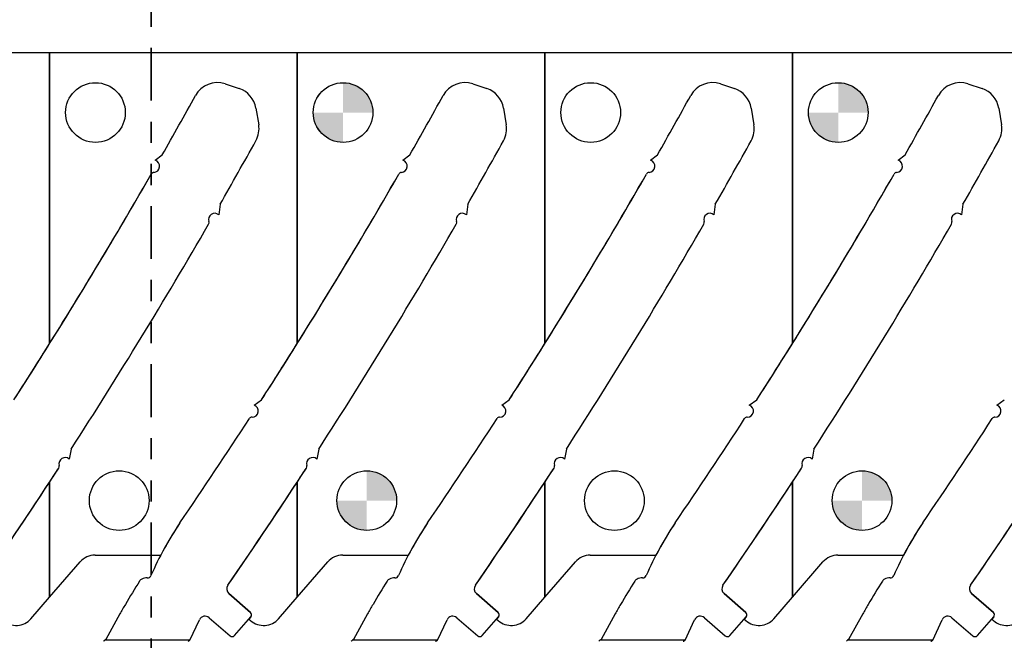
# Model space of a CAD drawing. Header units: inches. Extents: x 0.1 to 87.3, y 0.1 to 33.9.
# Tile 62 of 161: x 12.9 to 17.5, y 24.5 to 27.5. Entities that reach past the tile are written whole.
import ezdxf

# ---------------------------------------------------------------- set-up
doc = ezdxf.new("R2010")
doc.units = ezdxf.units.IN
doc.header["$MEASUREMENT"] = 0
doc.linetypes.add('PHANTOM', pattern=[0.5, 0.25, -0.05, 0.05, -0.05, 0.05, -0.05])
doc.layers.add('NOTES', color=5, linetype='Continuous')
doc.layers.add('SECTION_VIEWS', color=7, linetype='PHANTOM', lineweight=35)

# ---------------------------------------------------------------- blocks, each defined once
blk = doc.blocks.new('SW_DOWELSYMBOL_15')
at = {"linetype": 'Continuous', "lineweight": 18}
h = blk.add_hatch(color=0, dxfattribs=at)
edge = h.paths.add_edge_path(flags=0)
edge.add_arc((0, 0), 0.1414, 0, 90)
edge.add_line((0, 0.1414), (0, 0))
edge.add_line((0, 0), (0.1414, 0))
h = blk.add_hatch(color=0, dxfattribs=at)
edge = h.paths.add_edge_path(flags=0)
edge.add_arc((0, 0), 0.1414, 180, 270)
edge.add_line((0, -0.1414), (0, 0))
edge.add_line((0, 0), (-0.1414, 0))
at = {"layer": 'NOTES', "color": 0}
blk.add_circle((0, 0), 0.1414, dxfattribs=at)
blk = doc.blocks.new('SW_DOWELSYMBOL_16')
at = {"linetype": 'Continuous', "lineweight": 18}
h = blk.add_hatch(color=0, dxfattribs=at)
edge = h.paths.add_edge_path(flags=0)
edge.add_arc((0, 0), 0.1414, 0, 90)
edge.add_line((0, 0.1414), (0, 0))
edge.add_line((0, 0), (0.1414, 0))
h = blk.add_hatch(color=0, dxfattribs=at)
edge = h.paths.add_edge_path(flags=0)
edge.add_arc((0, 0), 0.1414, 180, 270)
edge.add_line((0, -0.1414), (0, 0))
edge.add_line((0, 0), (-0.1414, 0))
at = {"layer": 'NOTES', "color": 0}
blk.add_circle((0, 0), 0.1414, dxfattribs=at)
blk = doc.blocks.new('SW_DOWELSYMBOL_17')
at = {"linetype": 'Continuous', "lineweight": 18}
h = blk.add_hatch(color=0, dxfattribs=at)
edge = h.paths.add_edge_path(flags=0)
edge.add_arc((0, 0), 0.1414, 0, 90)
edge.add_line((0, 0.1414), (0, 0))
edge.add_line((0, 0), (0.1414, 0))
h = blk.add_hatch(color=0, dxfattribs=at)
edge = h.paths.add_edge_path(flags=0)
edge.add_arc((0, 0), 0.1414, 180, 270)
edge.add_line((0, -0.1414), (0, 0))
edge.add_line((0, 0), (-0.1414, 0))
at = {"layer": 'NOTES', "color": 0}
blk.add_circle((0, 0), 0.1414, dxfattribs=at)
blk = doc.blocks.new('SW_DOWELSYMBOL_18')
at = {"linetype": 'Continuous', "lineweight": 18}
h = blk.add_hatch(color=0, dxfattribs=at)
edge = h.paths.add_edge_path(flags=0)
edge.add_arc((0, 0), 0.1414, 0, 90)
edge.add_line((0, 0.1414), (0, 0))
edge.add_line((0, 0), (0.1414, 0))
h = blk.add_hatch(color=0, dxfattribs=at)
edge = h.paths.add_edge_path(flags=0)
edge.add_arc((0, 0), 0.1414, 180, 270)
edge.add_line((0, -0.1414), (0, 0))
edge.add_line((0, 0), (-0.1414, 0))
at = {"layer": 'NOTES', "color": 0}
blk.add_circle((0, 0), 0.1414, dxfattribs=at)

msp = doc.modelspace()

# ---------------------------------------------------------------- linework, layer by layer
at = {"color": 7, "linetype": 'Continuous', "lineweight": 25}
for p, q in [((13.018685, 27.327365), (11.844935, 27.327365)), ((13.018685, 27.327365), (13.018685, 25.949084)), ((14.192435, 27.327365), (13.018685, 27.327365)), ((13.018685, 25.949084), (13.018685, 27.327365)), ((14.192435, 25.949084), (14.192435, 27.327365)), ((14.192435, 27.327365), (14.192435, 25.949084)), ((15.366185, 27.327365), (14.192435, 27.327365)), ((15.366185, 27.327365), (15.366185, 25.949084)), ((16.539935, 27.327365), (15.366185, 27.327365)), ((15.366185, 25.949084), (15.366185, 27.327365)), ((16.539935, 27.327365), (16.539935, 25.949084)), ((17.713685, 27.327365), (16.539935, 27.327365)), ((16.539935, 25.949084), (16.539935, 27.327365)), ((13.851061, 27.18035), (13.917682, 27.158236)), ((13.851061, 27.18035), (13.917682, 27.158236)), ((15.024811, 27.18035), (15.091432, 27.158236)), ((15.024811, 27.18035), (15.091432, 27.158236)), ((16.198561, 27.18035), (16.265182, 27.158236)), ((16.198561, 27.18035), (16.265182, 27.158236)), ((17.372311, 27.18035), (17.438932, 27.158236)), ((17.372311, 27.18035), (17.438932, 27.158236)), ((13.997018, 27.065308), (14.009879, 26.987107)), ((13.997018, 27.065308), (14.009879, 26.987107)), ((15.170768, 27.065308), (15.183629, 26.987107)), ((15.170768, 27.065308), (15.183629, 26.987107)), ((16.344518, 27.065308), (16.357379, 26.987107)), ((16.344518, 27.065308), (16.357379, 26.987107)), ((17.518268, 27.065308), (17.531129, 26.987107)), ((17.518268, 27.065308), (17.531129, 26.987107)), ((13.519672, 26.818306), (13.552951, 26.844274)), ((13.519672, 26.818306), (13.552951, 26.844274)), ((14.693422, 26.818306), (14.726701, 26.844274)), ((14.693422, 26.818306), (14.726701, 26.844274)), ((15.867172, 26.818306), (15.900451, 26.844274)), ((15.867172, 26.818306), (15.900451, 26.844274)), ((17.040922, 26.818306), (17.074201, 26.844274)), ((17.040922, 26.818306), (17.074201, 26.844274)), ((13.827005, 26.609613), (13.820611, 26.560298)), ((13.827005, 26.609613), (13.820611, 26.560298)), ((15.000755, 26.609613), (14.994361, 26.560298)), ((15.000755, 26.609613), (14.994361, 26.560298)), ((16.174505, 26.609613), (16.168111, 26.560298)), ((16.174505, 26.609613), (16.168111, 26.560298)), ((17.348255, 26.609613), (17.341861, 26.560298)), ((17.348255, 26.609613), (17.341861, 26.560298)), ((13.988115, 25.657831), (14.023181, 25.682248)), ((13.988115, 25.657831), (14.023181, 25.682248)), ((15.161865, 25.657831), (15.196931, 25.682248)), ((15.161865, 25.657831), (15.196931, 25.682248)), ((16.335615, 25.657831), (16.370681, 25.682248)), ((16.335615, 25.657831), (16.370681, 25.682248)), ((17.509365, 25.657831), (17.544431, 25.682248)), ((17.509365, 25.657831), (17.544431, 25.682248)), ((13.120833, 25.44929), (13.112103, 25.402002)), ((13.120833, 25.44929), (13.112103, 25.402002)), ((14.294583, 25.44929), (14.285853, 25.402002)), ((14.294583, 25.44929), (14.285853, 25.402002)), ((15.468333, 25.44929), (15.459603, 25.402002)), ((15.468333, 25.44929), (15.459603, 25.402002)), ((16.642083, 25.44929), (16.633353, 25.402002)), ((16.642083, 25.44929), (16.633353, 25.402002)), ((13.018685, 25.292427), (13.018685, 24.746983)), ((13.018685, 24.746983), (13.018685, 25.292427)), ((14.192435, 25.292427), (14.192435, 24.746983)), ((14.192435, 24.746983), (14.192435, 25.292427)), ((15.366185, 25.292427), (15.366185, 24.746983)), ((15.366185, 24.746983), (15.366185, 25.292427)), ((16.539935, 25.292427), (16.539935, 24.746983)), ((16.539935, 24.746983), (16.539935, 25.292427)), ((13.234473, 24.946235), (13.544079, 24.946235)), ((14.408223, 24.946235), (14.717829, 24.946235)), ((15.581973, 24.946235), (15.891579, 24.946235)), ((16.755723, 24.946235), (17.065329, 24.946235)), ((13.018685, 24.746983), (13.163689, 24.913956)), ((14.192435, 24.746983), (14.337439, 24.913956)), ((15.366185, 24.746983), (15.511189, 24.913956)), ((16.539935, 24.746983), (16.684939, 24.913956)), ((12.930328, 24.64524), (13.018685, 24.746983)), ((13.971302, 24.675001), (13.868255, 24.76449)), ((13.868255, 24.76449), (13.971302, 24.675001)), ((14.104078, 24.64524), (14.192435, 24.746983)), ((15.145052, 24.675001), (15.042005, 24.76449)), ((15.042005, 24.76449), (15.145052, 24.675001)), ((15.277828, 24.64524), (15.366185, 24.746983)), ((16.318802, 24.675001), (16.215755, 24.76449)), ((16.215755, 24.76449), (16.318802, 24.675001)), ((16.451578, 24.64524), (16.539935, 24.746983)), ((17.492552, 24.675001), (17.389505, 24.76449)), ((17.389505, 24.76449), (17.492552, 24.675001)), ((13.351854, 24.66743), (13.285358, 24.545719)), ((13.7751, 24.64985), (13.874498, 24.56353)), ((13.895325, 24.564997), (13.972769, 24.654173)), ((13.972769, 24.654173), (13.963329, 24.643303)), ((14.525604, 24.66743), (14.459108, 24.545719)), ((14.94885, 24.64985), (15.048248, 24.56353)), ((15.069075, 24.564997), (15.146519, 24.654173)), ((15.146519, 24.654173), (15.137079, 24.643303)), ((15.699354, 24.66743), (15.632858, 24.545719)), ((16.1226, 24.64985), (16.221998, 24.56353)), ((16.242825, 24.564997), (16.320269, 24.654173)), ((16.320269, 24.654173), (16.310829, 24.643303)), ((16.873104, 24.66743), (16.806608, 24.545719)), ((17.29635, 24.64985), (17.395748, 24.56353)), ((17.416575, 24.564997), (17.494019, 24.654173)), ((17.494019, 24.654173), (17.484579, 24.643303)), ((13.68412, 24.542655), (13.72892, 24.63991)), ((13.963329, 24.643303), (13.971823, 24.635927)), ((14.85787, 24.542655), (14.90267, 24.63991)), ((15.137079, 24.643303), (15.145573, 24.635927)), ((16.03162, 24.542655), (16.07642, 24.63991)), ((16.310829, 24.643303), (16.319323, 24.635927)), ((17.20537, 24.542655), (17.25017, 24.63991)), ((17.484579, 24.643303), (17.493073, 24.635927)), ((13.285358, 24.545719), (13.280248, 24.542655)), ((13.68412, 24.542655), (13.280248, 24.542655)), ((14.459108, 24.545719), (14.453998, 24.542655)), ((14.85787, 24.542655), (14.453998, 24.542655)), ((15.632858, 24.545719), (15.627748, 24.542655)), ((16.03162, 24.542655), (15.627748, 24.542655)), ((16.806608, 24.545719), (16.801498, 24.542655)), ((17.20537, 24.542655), (16.801498, 24.542655))]:
    msp.add_line(p, q, dxfattribs=at)
for centre in [(13.236185, 27.044615), (14.409935, 27.044615), (15.583685, 27.044615), (16.757435, 27.044615), (13.348685, 25.204865), (14.522435, 25.204865), (15.696185, 25.204865), (16.869935, 25.204865)]:
    msp.add_circle(centre, 0.141375, dxfattribs=at)
for centre, radius, start, end in [((13.813852, 27.068254), 0.11811, 71.637066, 151.104254), ((13.813852, 27.068254), 0.11811, 71.637066, 151.104254), ((14.987602, 27.068254), 0.11811, 71.637066, 151.104254), ((14.987602, 27.068254), 0.11811, 71.637066, 151.104254), ((16.161352, 27.068254), 0.11811, 71.637066, 151.104254), ((16.161352, 27.068254), 0.11811, 71.637066, 151.104254), ((17.335102, 27.068254), 0.11811, 71.637066, 151.104254), ((17.335102, 27.068254), 0.11811, 71.637066, 151.104254), ((-8.168681, 39.201135), 24.990425, 330.3655985, 331.1042539), ((-8.168681, 39.201135), 24.990425, 330.3655985, 331.1042539), ((13.880473, 27.04614), 0.11811, 9.339864, 71.637066), ((13.880473, 27.04614), 0.11811, 9.339864, 71.637066), ((-6.994931, 39.201135), 24.990425, 330.3655985, 331.1042539), ((-6.994931, 39.201135), 24.990425, 330.3655985, 331.1042539), ((15.054223, 27.04614), 0.11811, 9.339864, 71.637066), ((15.054223, 27.04614), 0.11811, 9.339864, 71.637066), ((-5.821181, 39.201135), 24.990425, 330.3655985, 331.1042539), ((-5.821181, 39.201135), 24.990425, 330.3655985, 331.1042539), ((16.227973, 27.04614), 0.11811, 9.339864, 71.637066), ((16.227973, 27.04614), 0.11811, 9.339864, 71.637066), ((-4.647431, 39.201135), 24.990425, 330.3655985, 331.1042539), ((-4.647431, 39.201135), 24.990425, 330.3655985, 331.1042539), ((17.401723, 27.04614), 0.11811, 9.339864, 71.637066), ((17.401723, 27.04614), 0.11811, 9.339864, 71.637066), ((13.893335, 26.967939), 0.11811, 330.992012, 9.339864), ((13.893335, 26.967939), 0.11811, 330.992012, 9.339864), ((15.067085, 26.967939), 0.11811, 330.992012, 9.339864), ((15.067085, 26.967939), 0.11811, 330.992012, 9.339864), ((16.240835, 26.967939), 0.11811, 330.992012, 9.339864), ((16.240835, 26.967939), 0.11811, 330.992012, 9.339864), ((17.414585, 26.967939), 0.11811, 330.992012, 9.339864), ((17.414585, 26.967939), 0.11811, 330.992012, 9.339864), ((-8.168681, 39.201135), 25.344756, 330.2108408, 330.9920122), ((-8.168681, 39.201135), 25.344756, 330.2108408, 330.9920122), ((-6.994931, 39.201135), 25.344756, 330.2108408, 330.9920122), ((-6.994931, 39.201135), 25.344756, 330.2108408, 330.9920122), ((-5.821181, 39.201135), 25.344756, 330.2108408, 330.9920122), ((-5.821181, 39.201135), 25.344756, 330.2108408, 330.9920122), ((-4.647431, 39.201135), 25.344756, 330.2108408, 330.9920122), ((-4.647431, 39.201135), 25.344756, 330.2108408, 330.9920122), ((13.51099, 26.790084), 0.029528, 273.518177, 72.900071), ((13.51099, 26.790084), 0.029528, 273.518177, 72.900071), ((14.68474, 26.790084), 0.029528, 273.518177, 72.900071), ((14.68474, 26.790084), 0.029528, 273.518177, 72.900071), ((15.85849, 26.790084), 0.029528, 273.518177, 72.900071), ((15.85849, 26.790084), 0.029528, 273.518177, 72.900071), ((17.03224, 26.790084), 0.029528, 273.518177, 72.900071), ((17.03224, 26.790084), 0.029528, 273.518177, 72.900071), ((-8.168681, 39.201135), 24.990425, 327.2508033, 330.1251622), ((-8.168681, 39.201135), 24.990425, 327.975276, 330.1251622), ((13.513708, 26.745876), 0.014764, 93.518177, 150.125162), ((13.513708, 26.745876), 0.014764, 93.518177, 150.125162), ((-6.994931, 39.201135), 24.990425, 327.2508033, 330.1251622), ((-6.994931, 39.201135), 24.990425, 327.975276, 330.1251622), ((14.687458, 26.745876), 0.014764, 93.518177, 150.125162), ((14.687458, 26.745876), 0.014764, 93.518177, 150.125162), ((-5.821181, 39.201135), 24.990425, 327.2508033, 330.1251622), ((-5.821181, 39.201135), 24.990425, 327.975276, 330.1251622), ((15.861208, 26.745876), 0.014764, 93.518177, 150.125162), ((15.861208, 26.745876), 0.014764, 93.518177, 150.125162), ((-4.647431, 39.201135), 24.990425, 327.2508033, 330.1251622), ((-4.647431, 39.201135), 24.990425, 327.975276, 330.1251622), ((17.034958, 26.745876), 0.014764, 93.518177, 150.125162), ((17.034958, 26.745876), 0.014764, 93.518177, 150.125162), ((13.801756, 26.537574), 0.029528, 50.317419, 199.524822), ((13.801756, 26.537574), 0.029528, 50.317419, 199.524822), ((14.975506, 26.537574), 0.029528, 50.317419, 199.524822), ((14.975506, 26.537574), 0.029528, 50.317419, 199.524822), ((16.149256, 26.537574), 0.029528, 50.317419, 199.524822), ((16.149256, 26.537574), 0.029528, 50.317419, 199.524822), ((17.323006, 26.537574), 0.029528, 50.317419, 199.524822), ((17.323006, 26.537574), 0.029528, 50.317419, 199.524822), ((-8.168681, 39.201135), 25.344756, 327.1397816, 329.9650774), ((-8.168681, 39.201135), 25.344756, 327.1397816, 329.9650774), ((13.760012, 26.522771), 0.014764, 329.965077, 19.524822), ((13.760012, 26.522771), 0.014764, 329.965077, 19.524822), ((-6.994931, 39.201135), 25.344756, 327.1397816, 329.9650774), ((-6.994931, 39.201135), 25.344756, 327.1397816, 329.9650774), ((14.933762, 26.522771), 0.014764, 329.965077, 19.524822), ((14.933762, 26.522771), 0.014764, 329.965077, 19.524822), ((-5.821181, 39.201135), 25.344756, 327.1397816, 329.9650774), ((-5.821181, 39.201135), 25.344756, 327.1397816, 329.9650774), ((16.107512, 26.522771), 0.014764, 329.965077, 19.524822), ((16.107512, 26.522771), 0.014764, 329.965077, 19.524822), ((-4.647431, 39.201135), 25.344756, 327.1397816, 329.9650774), ((-4.647431, 39.201135), 25.344756, 327.1397816, 329.9650774), ((17.281262, 26.522771), 0.014764, 329.965077, 19.524822), ((17.281262, 26.522771), 0.014764, 329.965077, 19.524822), ((-8.168681, 39.201135), 24.990425, 327.2508033, 327.975276), ((-6.994931, 39.201135), 24.990425, 327.2508033, 327.975276), ((-5.821181, 39.201135), 24.990425, 327.2508033, 327.975276), ((-4.647431, 39.201135), 24.990425, 327.2508033, 327.975276), ((13.9783, 25.629983), 0.029528, 270.085049, 70.584172), ((13.9783, 25.629983), 0.029528, 270.085049, 70.584172), ((15.15205, 25.629983), 0.029528, 270.085049, 70.584172), ((15.15205, 25.629983), 0.029528, 270.085049, 70.584172), ((16.3258, 25.629983), 0.029528, 270.085049, 70.584172), ((16.3258, 25.629983), 0.029528, 270.085049, 70.584172), ((17.49955, 25.629983), 0.029528, 270.085049, 70.584172), ((17.49955, 25.629983), 0.029528, 270.085049, 70.584172), ((-6.994931, 39.201135), 24.990425, 325.6467705, 327.0091757), ((-6.994931, 39.201135), 24.990425, 325.6467705, 327.0091757), ((13.978366, 25.585692), 0.014764, 90.085049, 147.009176), ((13.978366, 25.585692), 0.014764, 90.085049, 147.009176), ((-5.821181, 39.201135), 24.990425, 325.6467705, 327.0091757), ((-5.821181, 39.201135), 24.990425, 325.6467705, 327.0091757), ((15.152116, 25.585692), 0.014764, 90.085049, 147.009176), ((15.152116, 25.585692), 0.014764, 90.085049, 147.009176), ((-4.647431, 39.201135), 24.990425, 325.6467705, 327.0091757), ((-4.647431, 39.201135), 24.990425, 325.6467705, 327.0091757), ((16.325866, 25.585692), 0.014764, 90.085049, 147.009176), ((16.325866, 25.585692), 0.014764, 90.085049, 147.009176), ((-3.473681, 39.201135), 24.990425, 325.6467705, 327.0091757), ((-3.473681, 39.201135), 24.990425, 325.6467705, 327.0091757), ((17.499616, 25.585692), 0.014764, 90.085049, 147.009176), ((17.499616, 25.585692), 0.014764, 90.085049, 147.009176), ((13.092685, 25.379758), 0.029528, 48.880181, 196.113009), ((13.092685, 25.379758), 0.029528, 48.880181, 196.113009), ((14.266435, 25.379758), 0.029528, 48.880181, 196.113009), ((14.266435, 25.379758), 0.029528, 48.880181, 196.113009), ((15.440185, 25.379758), 0.029528, 48.880181, 196.113009), ((15.440185, 25.379758), 0.029528, 48.880181, 196.113009), ((16.613935, 25.379758), 0.029528, 48.880181, 196.113009), ((16.613935, 25.379758), 0.029528, 48.880181, 196.113009), ((-8.168681, 39.201135), 25.344756, 325.384301, 326.8975404), ((-8.168681, 39.201135), 25.344756, 326.7166078, 326.8975404), ((13.050133, 25.367466), 0.014764, 326.89754, 16.113009), ((13.050133, 25.367466), 0.014764, 326.89754, 16.113009), ((-6.994931, 39.201135), 25.344756, 325.384301, 326.8975404), ((-6.994931, 39.201135), 25.344756, 326.7166078, 326.8975404), ((14.223883, 25.367466), 0.014764, 326.89754, 16.113009), ((14.223883, 25.367466), 0.014764, 326.89754, 16.113009), ((-5.821181, 39.201135), 25.344756, 325.384301, 326.8975404), ((-5.821181, 39.201135), 25.344756, 326.7166078, 326.8975404), ((15.397633, 25.367466), 0.014764, 326.89754, 16.113009), ((15.397633, 25.367466), 0.014764, 326.89754, 16.113009), ((-4.647431, 39.201135), 25.344756, 325.384301, 326.8975404), ((-4.647431, 39.201135), 25.344756, 326.7166078, 326.8975404), ((16.571383, 25.367466), 0.014764, 326.89754, 16.113009), ((16.571383, 25.367466), 0.014764, 326.89754, 16.113009), ((-3.473681, 39.201135), 25.344756, 325.384301, 326.8975404), ((-8.168681, 39.201135), 25.344756, 325.384301, 326.7166078), ((-6.994931, 39.201135), 25.344756, 325.384301, 326.7166078), ((-5.821181, 39.201135), 25.344756, 325.384301, 326.7166078), ((-4.647431, 39.201135), 25.344756, 325.384301, 326.7166078), ((-3.473681, 39.201135), 25.344756, 325.384301, 326.7166078), ((14.946388, 24.217706), 1.578856, 146.060592, 156.426541), ((14.946388, 24.217706), 1.578856, 146.060592, 152.524948), ((16.120138, 24.217706), 1.578856, 146.060592, 156.426541), ((16.120138, 24.217706), 1.578856, 146.060592, 152.524948), ((17.293888, 24.217706), 1.578856, 146.060592, 156.426541), ((17.293888, 24.217706), 1.578856, 146.060592, 152.524948), ((18.467638, 24.217706), 1.578856, 146.060592, 156.426541), ((18.467638, 24.217706), 1.578856, 146.060592, 152.524948), ((13.234473, 24.852485), 0.09375, 90, 139.028), ((13.544079, 24.934985), 0.01125, 82.188738, 90), ((14.408223, 24.852485), 0.09375, 90, 139.028), ((14.717829, 24.934985), 0.01125, 82.188738, 90), ((15.581973, 24.852485), 0.09375, 90, 139.028), ((15.891579, 24.934985), 0.01125, 82.188738, 90), ((16.755723, 24.852485), 0.09375, 90, 139.028), ((17.065329, 24.934985), 0.01125, 82.188738, 90), ((13.470011, 24.807184), 0.029528, 118.651586, 147.739348), ((13.478505, 24.791637), 0.047244, 85.692394, 118.651586), ((13.483359, 24.856081), 0.017382, 265.692821, 336.426541), ((14.643761, 24.807184), 0.029528, 118.651586, 147.739348), ((14.652255, 24.791637), 0.047244, 85.692394, 118.651586), ((14.657109, 24.856081), 0.017382, 265.692821, 336.426541), ((15.817511, 24.807184), 0.029528, 118.651586, 147.739348), ((15.826005, 24.791637), 0.047244, 85.692394, 118.651586), ((15.830859, 24.856081), 0.017382, 265.692821, 336.426541), ((16.991261, 24.807184), 0.029528, 118.651586, 147.739348), ((16.999755, 24.791637), 0.047244, 85.692394, 118.651586), ((17.004609, 24.856081), 0.017382, 265.692821, 336.426541), ((16.748039, 22.73805), 3.905967, 147.739348, 149.629084), ((13.887616, 24.786785), 0.029528, 145.384301, 229.028), ((13.887616, 24.786785), 0.029528, 145.384301, 229.028), ((17.921789, 22.73805), 3.905967, 147.739348, 149.629084), ((15.061366, 24.786785), 0.029528, 145.384301, 229.028), ((15.061366, 24.786785), 0.029528, 145.384301, 229.028), ((19.095539, 22.73805), 3.905967, 147.739348, 149.629084), ((16.235116, 24.786785), 0.029528, 145.384301, 229.028), ((16.235116, 24.786785), 0.029528, 145.384301, 229.028), ((20.269289, 22.73805), 3.905967, 147.739348, 149.629084), ((17.408866, 24.786785), 0.029528, 145.384301, 229.028), ((17.408866, 24.786785), 0.029528, 145.384301, 229.028), ((14.339213, 24.127999), 1.125107, 148.677497, 150.014763), ((15.512963, 24.127999), 1.125107, 148.677497, 150.014763), ((16.686713, 24.127999), 1.125107, 148.677497, 150.014763), ((17.860463, 24.127999), 1.125107, 148.677497, 150.014763), ((12.859544, 24.706711), 0.09375, 229.028, 319.028), ((15.7886, 23.314065), 2.787351, 150.413077, 150.952269), ((13.755739, 24.627555), 0.029528, 49.028, 155.26684), ((13.961622, 24.663854), 0.014764, 319.028, 49.028), ((13.961622, 24.663854), 0.014764, 319.028, 49.028), ((14.033294, 24.706711), 0.09375, 229.028, 319.028), ((16.96235, 23.314065), 2.787351, 150.413077, 150.952269), ((14.929489, 24.627555), 0.029528, 49.028, 155.26684), ((15.135372, 24.663854), 0.014764, 319.028, 49.028), ((15.135372, 24.663854), 0.014764, 319.028, 49.028), ((15.207044, 24.706711), 0.09375, 229.028, 319.028), ((18.1361, 23.314065), 2.787351, 150.413077, 150.952269), ((16.103239, 24.627555), 0.029528, 49.028, 155.26684), ((16.309122, 24.663854), 0.014764, 319.028, 49.028), ((16.309122, 24.663854), 0.014764, 319.028, 49.028), ((16.380794, 24.706711), 0.09375, 229.028, 319.028), ((19.30985, 23.314065), 2.787351, 150.413077, 150.952269), ((17.276989, 24.627555), 0.029528, 49.028, 155.26684), ((17.482872, 24.663854), 0.014764, 319.028, 49.028), ((17.482872, 24.663854), 0.014764, 319.028, 49.028), ((17.554544, 24.706711), 0.09375, 229.028, 319.028), ((13.884178, 24.574677), 0.014764, 229.028, 319.028), ((15.057928, 24.574677), 0.014764, 229.028, 319.028), ((16.231678, 24.574677), 0.014764, 229.028, 319.028), ((17.405428, 24.574677), 0.014764, 229.028, 319.028)]:
    msp.add_arc(centre, radius, start, end, dxfattribs=at)
for points, knots in [([(13.274846, 24.539259), (13.275567, 24.539716), (13.277322, 24.540827), (13.279129, 24.541962), (13.280212, 24.542632), (13.280248, 24.542655)], [0, 0, 0, 0, 0.40259698, 0.98008595, 1, 1, 1, 1]), ([(13.68412, 24.542655), (13.68311, 24.541951), (13.681069, 24.540528), (13.677991, 24.538418), (13.675923, 24.537084), (13.674885, 24.536415)], [0, 0, 0, 0, 0.32817332, 0.66290846, 1, 1, 1, 1]), ([(14.448596, 24.539259), (14.449317, 24.539716), (14.451072, 24.540827), (14.452879, 24.541962), (14.453962, 24.542632), (14.453998, 24.542655)], [0, 0, 0, 0, 0.402596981, 0.980085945, 1, 1, 1, 1]), ([(14.85787, 24.542655), (14.85686, 24.541951), (14.854819, 24.540528), (14.851741, 24.538418), (14.849673, 24.537084), (14.848635, 24.536415)], [0, 0, 0, 0, 0.32817332, 0.66290846, 1, 1, 1, 1]), ([(15.622346, 24.539259), (15.623067, 24.539716), (15.624822, 24.540827), (15.626629, 24.541962), (15.627712, 24.542632), (15.627748, 24.542655)], [0, 0, 0, 0, 0.402596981, 0.980085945, 1, 1, 1, 1]), ([(16.03162, 24.542655), (16.03061, 24.541951), (16.028569, 24.540528), (16.025491, 24.538418), (16.023423, 24.537084), (16.022385, 24.536415)], [0, 0, 0, 0, 0.32817332, 0.66290846, 1, 1, 1, 1]), ([(16.796096, 24.539259), (16.796817, 24.539716), (16.798572, 24.540827), (16.800379, 24.541962), (16.801462, 24.542632), (16.801498, 24.542655)], [0, 0, 0, 0, 0.40259698, 0.98008595, 1, 1, 1, 1]), ([(17.20537, 24.542655), (17.20436, 24.541951), (17.202319, 24.540528), (17.199241, 24.538418), (17.197173, 24.537084), (17.196135, 24.536415)], [0, 0, 0, 0, 0.32817332, 0.66290846, 1, 1, 1, 1])]:
    msp.add_open_spline(points, degree=3, knots=knots, dxfattribs=at)
at = {"layer": 'SECTION_VIEWS'}
msp.add_line((13.499636, 29.600996), (13.499636, 19.476648), dxfattribs=at)

# ---------------------------------------------------------------- block references
at = {"layer": 'NOTES'}
for name, p in [('SW_DOWELSYMBOL_18', (14.409935, 27.044615)), ('SW_DOWELSYMBOL_15', (16.757435, 27.044615)), ('SW_DOWELSYMBOL_17', (14.522435, 25.204865)), ('SW_DOWELSYMBOL_16', (16.869935, 25.204865))]:
    msp.add_blockref(name, p, dxfattribs=at)

doc.saveas('drawing.dxf')
